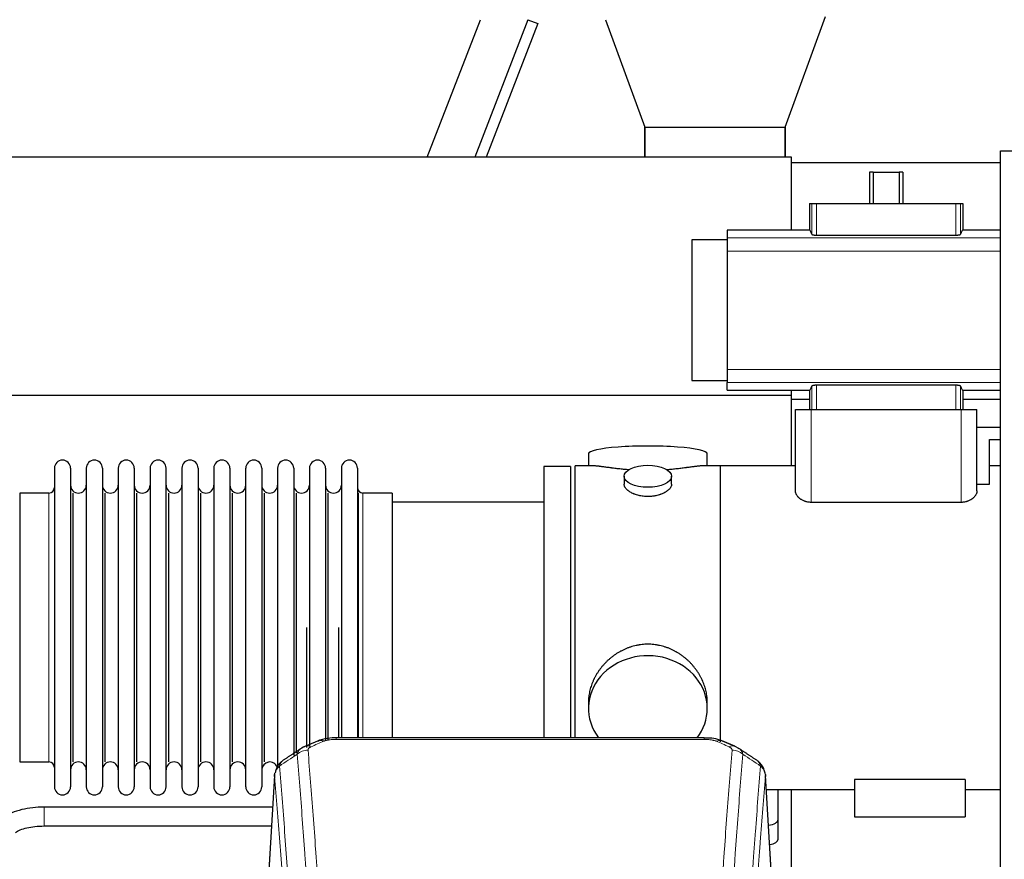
# Model space of a CAD drawing. Header units: inches. Extents: x 0 to 23760, y -13 to 16800.
# Tile 112 of 223: x 5841 to 6465, y 14507 to 15039. Entities that reach past the tile are written whole.
import ezdxf

# ---------------------------------------------------------------- set-up
doc = ezdxf.new("R2010")
doc.units = ezdxf.units.IN
doc.layers.add('254', color=7, linetype='Continuous', true_color=0xffffff)

msp = doc.modelspace()

# ---------------------------------------------------------------- linework, layer by layer
at = {"layer": '254', "color": 2, "linetype": 'Continuous', "lineweight": 25}
for p, q in [((6325.761, 14971.125), (6351.239, 15041.125)), ((6098.937, 14952.109), (6132.608, 15039.124)), ((6162.769, 15039.125), (6129.097, 14952.109)), ((6169.095, 15036.677), (6136.369, 14952.105)), ((6162.769, 15039.125), (6169.095, 15036.677)), ((6211.967, 15039.125), (6236.717, 14971.125)), ((6236.717, 14971.125), (6325.761, 14971.125)), ((6236.789, 14971.125), (6236.789, 14952.109)), ((6236.789, 14952.109), (6236.789, 14971.125)), ((6325.689, 14952.109), (6325.689, 14971.125)), ((6325.689, 14971.125), (6325.689, 14952.109)), ((6462.239, 14156.018), (6462.239, 14956.018)), ((6462.239, 14956.018), (6962.239, 14956.018)), ((6329.739, 14952.109), (2975.239, 14952.109)), ((6329.739, 14905.787), (6329.739, 14952.109)), ((6462.248, 14948.518), (6329.742, 14948.518)), ((6381.554, 14942.575), (6379.187, 14942.575)), ((6379.187, 14942.575), (6379.187, 14922.625)), ((6381.554, 14942.575), (6397.923, 14942.575)), ((6381.554, 14942.575), (6381.554, 14922.625)), ((6400.29, 14942.575), (6397.923, 14942.575)), ((6397.923, 14942.575), (6397.923, 14922.625)), ((6400.29, 14942.575), (6400.29, 14922.625)), ((6341.166, 14922.625), (6342.59, 14922.625)), ((6341.166, 14922.625), (6341.166, 14905.789)), ((6342.59, 14922.625), (6345.582, 14922.625)), ((6345.582, 14922.625), (6433.896, 14922.625)), ((6433.896, 14922.625), (6436.887, 14922.625)), ((6436.887, 14922.625), (6438.311, 14922.625)), ((6438.311, 14922.625), (6438.311, 14905.789)), ((6341.166, 14905.789), (6288.989, 14905.789)), ((6288.989, 14905.789), (6288.989, 14900.904)), ((6462.239, 14905.789), (6438.311, 14905.789)), ((6288.989, 14899.74), (6266.584, 14899.74)), ((6266.584, 14899.74), (6266.584, 14810.511)), ((6288.989, 14900.904), (6288.989, 14892.615)), ((6345.582, 14902.68), (6433.896, 14902.68)), ((6288.989, 14892.615), (6288.989, 14817.635)), ((6288.989, 14817.635), (6288.989, 14809.347)), ((6266.584, 14810.511), (6288.989, 14810.511)), ((6288.989, 14804.461), (6288.989, 14809.347)), ((6288.989, 14804.461), (6341.166, 14804.461)), ((6329.739, 14801.084), (6329.739, 14804.463)), ((6341.166, 14804.461), (6341.166, 14792.125)), ((6433.896, 14807.57), (6345.582, 14807.57)), ((6438.311, 14804.461), (6462.239, 14804.461)), ((6438.311, 14804.461), (6438.311, 14792.125)), ((6329.739, 14801.084), (2975.239, 14801.084)), ((6329.739, 14756.625), (6329.739, 14801.084)), ((6341.17, 14798.518), (6329.742, 14798.518)), ((6462.248, 14798.518), (6438.313, 14798.518)), ((6332.239, 14792.125), (6342.239, 14792.125)), ((6332.239, 14740.62), (6332.239, 14792.125)), ((6342.239, 14792.125), (6437.239, 14792.125)), ((6437.239, 14792.125), (6447.239, 14792.125)), ((6447.239, 14740.62), (6447.239, 14792.125)), ((6447.239, 14781.125), (6462.239, 14781.125)), ((6455.239, 14744.955), (6455.239, 14773.125)), ((6455.239, 14773.125), (6462.239, 14773.125)), ((6201.099, 14764.176), (6201.099, 14756.555)), ((6276.378, 14756.555), (6276.378, 14764.176)), ((5862.739, 14755.025), (5862.739, 14553.225)), ((5872.939, 14755.025), (5872.939, 14553.225)), ((5882.939, 14755.025), (5882.939, 14553.225)), ((5893.139, 14755.025), (5893.139, 14553.225)), ((5903.139, 14755.025), (5903.139, 14553.225)), ((5913.339, 14755.025), (5913.339, 14553.225)), ((5923.339, 14755.025), (5923.339, 14553.225)), ((5933.539, 14553.225), (5933.539, 14755.025)), ((5943.539, 14755.025), (5943.539, 14553.225)), ((5953.739, 14755.025), (5953.739, 14553.225)), ((5963.739, 14755.025), (5963.739, 14607.535)), ((5973.939, 14755.025), (5973.939, 14607.535)), ((5983.939, 14607.535), (5983.939, 14755.025)), ((5994.139, 14755.025), (5994.139, 14607.535)), ((6004.139, 14755.025), (6004.139, 14607.535)), ((6014.339, 14755.025), (6014.339, 14607.535)), ((6024.339, 14755.025), (6024.339, 14607.535)), ((6034.539, 14755.025), (6034.539, 14607.535)), ((6044.539, 14755.025), (6044.539, 14607.535)), ((6054.739, 14755.025), (6054.739, 14607.535)), ((6189.739, 14756.125), (6172.739, 14756.125)), ((6172.739, 14756.125), (6172.739, 14654.125)), ((6189.739, 14756.125), (6189.739, 14654.125)), ((6192.739, 14654.125), (6192.739, 14756.555)), ((6204.085, 14756.555), (6192.739, 14756.555)), ((6284.739, 14756.555), (6273.442, 14756.555)), ((6332.239, 14756.625), (6284.739, 14756.625)), ((6284.739, 14581.704), (6284.739, 14756.625)), ((6462.239, 14756.625), (6455.239, 14756.625)), ((6223.691, 14749.923), (6223.691, 14744.958)), ((6253.786, 14744.98), (6253.786, 14749.923)), ((6447.239, 14744.955), (6455.239, 14744.955)), ((5859.239, 14739.275), (5840.739, 14739.275)), ((5840.739, 14739.275), (5840.739, 14568.975)), ((5874.622, 14568.975), (5874.622, 14739.275)), ((5894.822, 14568.975), (5894.822, 14739.275)), ((5915.022, 14568.975), (5915.022, 14739.275)), ((5935.222, 14568.975), (5935.222, 14739.275)), ((5955.422, 14568.975), (5955.422, 14739.275)), ((5975.622, 14568.975), (5975.622, 14739.275)), ((5995.822, 14568.975), (5995.822, 14739.275)), ((6016.022, 14574.591), (6016.022, 14739.275)), ((6036.222, 14582.523), (6036.222, 14739.275)), ((6055.41, 14584.211), (6055.41, 14739.275)), ((6076.739, 14739.275), (6058.239, 14739.275)), ((6076.739, 14739.275), (6076.739, 14614.807)), ((6172.739, 14733.625), (6076.739, 14733.625)), ((6437.239, 14733.38), (6342.239, 14733.38)), ((6022.655, 14578.196), (6022.655, 14654.125)), ((6042.855, 14584.206), (6042.855, 14654.125)), ((6172.739, 14654.125), (6172.739, 14584.207)), ((6189.739, 14654.125), (6189.739, 14584.207)), ((6192.739, 14584.205), (6192.739, 14654.125)), ((6076.739, 14614.807), (6076.739, 14584.207)), ((5963.739, 14607.535), (5963.739, 14553.225)), ((5973.939, 14607.535), (5973.939, 14553.225)), ((5983.939, 14553.225), (5983.939, 14607.535)), ((5994.139, 14607.535), (5994.139, 14553.225)), ((6004.139, 14607.535), (6004.139, 14565.702)), ((6014.339, 14607.535), (6014.339, 14572.988)), ((6024.339, 14607.535), (6024.339, 14578.821)), ((6034.539, 14607.535), (6034.539, 14582.8)), ((6044.539, 14607.535), (6044.539, 14584.208)), ((6054.739, 14607.535), (6054.739, 14584.208)), ((6201.099, 14606.897), (6201.099, 14602.871)), ((6276.378, 14602.871), (6276.378, 14606.895)), ((6274.325, 14584.21), (6041.153, 14584.21)), ((5840.739, 14568.975), (5859.239, 14568.975)), ((6002.221, 14560.413), (5996.97, 14473.777)), ((6318.507, 14473.777), (6313.256, 14560.414)), ((6439.739, 14557.786), (6369.739, 14557.786)), ((6369.739, 14557.786), (6369.739, 14534.125)), ((6439.739, 14557.786), (6439.739, 14534.125)), ((6313.79, 14551.625), (6369.739, 14551.625)), ((6321.239, 14532.526), (6321.239, 14551.626)), ((6329.739, 14473.651), (6329.739, 14551.626)), ((6439.739, 14551.625), (6462.239, 14551.625)), ((6001.008, 14540.41), (5856.179, 14540.41)), ((6321.239, 14520.108), (6321.239, 14532.526)), ((6369.739, 14534.125), (6439.739, 14534.125)), ((5856.179, 14528.41), (6000.279, 14528.41))]:
    msp.add_line(p, q, dxfattribs=at)
at = {"layer": '254', "color": 110, "linetype": 'Continuous', "lineweight": 13}
for p, q in [((6342.59, 14922.625), (6342.59, 14903.246)), ((6345.582, 14922.625), (6345.582, 14902.68)), ((6433.896, 14922.625), (6433.896, 14902.68)), ((6436.887, 14922.625), (6436.887, 14903.246)), ((6288.989, 14900.904), (6462.238, 14900.904)), ((6288.989, 14892.615), (6462.238, 14892.615)), ((6288.989, 14817.635), (6462.238, 14817.635)), ((6288.989, 14809.347), (6462.238, 14809.347)), ((6342.59, 14807.005), (6342.59, 14792.125)), ((6345.582, 14807.57), (6345.582, 14792.125)), ((6433.896, 14807.57), (6433.896, 14792.125)), ((6436.887, 14807.005), (6436.887, 14792.125)), ((6342.239, 14733.38), (6342.239, 14792.125)), ((6437.239, 14733.38), (6437.239, 14792.125)), ((5859.239, 14739.275), (5859.239, 14568.975)), ((6058.239, 14739.275), (6058.239, 14614.807)), ((6058.239, 14614.807), (6058.239, 14584.207)), ((6041.153, 14584.21), (6041.153, 14583.258)), ((6274.325, 14583.258), (6041.153, 14583.258)), ((6274.325, 14584.209), (6274.325, 14583.258)), ((6002.223, 14559.791), (5996.975, 14473.202)), ((6318.502, 14473.202), (6313.255, 14559.791)), ((5856.179, 14540.41), (5856.179, 14528.411))]:
    msp.add_line(p, q, dxfattribs=at)
at = {"layer": '254', "color": 2, "linetype": 'Continuous', "lineweight": 25}
for centre, radius, start, end in [((5867.839, 14755.025), 5.1, 0, 180), ((5888.039, 14755.025), 5.1, 0, 180), ((5908.239, 14755.025), 5.1, 0, 180), ((5928.439, 14755.025), 5.1, 0, 180), ((5948.639, 14755.025), 5.1, 0, 180), ((5968.839, 14755.025), 5.1, 0, 180), ((5989.039, 14755.025), 5.1, 0, 180), ((6009.239, 14755.025), 5.1, 0, 180), ((6029.439, 14755.025), 5.1, 0, 180), ((6049.639, 14755.025), 5.1, 0, 180), ((5859.239, 14742.775), 3.5, 270, 0), ((5877.939, 14744.275), 5, 180, 0), ((5898.139, 14744.275), 5, 180, 0), ((5918.339, 14744.275), 5, 180, 0), ((5938.539, 14744.275), 5, 180, 0), ((5958.739, 14744.275), 5, 180, 0), ((5978.939, 14744.275), 5, 180, 0), ((5999.139, 14744.275), 5, 180, 0), ((6019.339, 14744.275), 5, 180, 0), ((6039.539, 14744.275), 5, 180, 0), ((6058.239, 14742.775), 3.5, 180, 270), ((5859.239, 14565.475), 3.5, 0, 90), ((5877.939, 14563.975), 5, 0, 180), ((5898.139, 14563.975), 5, 0, 180), ((5918.339, 14563.975), 5, 0, 180), ((5938.539, 14563.975), 5, 0, 180), ((5958.739, 14563.975), 5, 0, 180), ((5978.939, 14563.975), 5, 0, 180), ((5999.139, 14563.975), 5, 19.110937, 180), ((5867.839, 14553.225), 5.1, 180, 0), ((5888.039, 14553.225), 5.1, 180, 0), ((5908.239, 14553.225), 5.1, 180, 0), ((5928.439, 14553.225), 5.1, 180, 0), ((5948.639, 14553.225), 5.1, 180, 0), ((5968.839, 14553.225), 5.1, 180, 0), ((5989.039, 14553.225), 5.1, 180, 0)]:
    msp.add_arc(centre, radius, start, end, dxfattribs=at)
for centre, major_axis, ratio, start_param, end_param in [((6341.166, 14759.492), (0, 146.297), 0.0524078, 6.096446, 6.2831853), ((6438.311, 14759.492), (0, 146.297), 0.0524078, 0, 0.1867393), ((6341.166, 14950.759), (0, 146.297), 0.0524078, 3.1415927, 3.3283319), ((6438.311, 14950.759), (0, 146.297), 0.0524078, 2.9548534, 3.1415927), ((6238.739, 14764.176), (37.64, 0), 0.1305262, 0, 3.1415927), ((6238.739, 14602.871), (37.64, 0), 0.8870108, 0, 3.7346664), ((6238.739, 14602.871), (37.64, 0), 0.8870108, 5.6900133, 6.2831853), ((6033.394, 14573.048), (3.953, -9.186), 0.6419268, 2.5510147, 3.1418997), ((6290.092, 14569.59), (3.975, 9.176), 0.6408251, 6.1305215, 6.2828467), ((6313.239, 14532.526), (-8, 0), 0.4617486, 1.81384, 3.1415927), ((6313.239, 14520.108), (-8, 0), 0.4617486, 1.911273, 3.1415927)]:
    msp.add_ellipse(centre, major_axis=major_axis, ratio=ratio, start_param=start_param, end_param=end_param, dxfattribs=at)
msp.add_ellipse((6238.739, 14749.923), major_axis=(15.048, 0), ratio=0.4617486, dxfattribs=at)
at = {"layer": '254', "color": 110, "linetype": 'Continuous', "lineweight": 13}
for centre, major_axis, ratio, start_param, end_param in [((6025.385, 14569.59), (3.975, -9.176), 0.6408251, 2.5472213, 3.141301), ((6282.083, 14573.048), (-3.953, -9.186), 0.6419268, 3.1410059, 3.7321706), ((6290.092, 14569.59), (3.975, 9.176), 0.6408251, 6.2828467, 6.8775566), ((6023.413, 14567.397), (-9.964, -0.842), 0.9013977, 4.6363308, 5.3961502), ((6292.064, 14567.397), (-9.964, 0.842), 0.9013977, 4.0286278, 4.7884472)]:
    msp.add_ellipse(centre, major_axis=major_axis, ratio=ratio, start_param=start_param, end_param=end_param, dxfattribs=at)
at = {"layer": '254', "color": 2, "linetype": 'Continuous', "lineweight": 25}
for points, knots in [([(6342.59, 14903.246), (6342.595, 14903.228), (6342.604, 14903.21), (6342.625, 14903.183), (6342.633, 14903.175), (6342.651, 14903.157), (6342.661, 14903.148), (6342.695, 14903.121), (6342.722, 14903.104), (6342.769, 14903.078), (6342.785, 14903.069), (6342.821, 14903.052), (6342.84, 14903.043), (6342.899, 14903.018), (6342.942, 14903.001), (6343.014, 14902.977), (6343.038, 14902.969), (6343.09, 14902.953), (6343.116, 14902.945), (6343.199, 14902.922), (6343.315, 14902.892), (6343.445, 14902.865), (6343.547, 14902.845), (6343.599, 14902.835), (6343.654, 14902.826), (6343.691, 14902.819), (6343.709, 14902.816), (6343.803, 14902.801), (6343.958, 14902.778), (6344.203, 14902.749), (6344.376, 14902.733), (6344.508, 14902.722), (6344.553, 14902.718), (6344.644, 14902.712), (6344.69, 14902.709), (6344.827, 14902.7), (6345.012, 14902.691), (6345.2, 14902.685), (6345.39, 14902.681), (6345.485, 14902.68), (6345.582, 14902.68)], [0, 0, 0, 0, 0.0625, 0.0625, 0.09375, 0.09375, 0.125, 0.125, 0.1875, 0.1875, 0.21875, 0.21875, 0.25, 0.25, 0.3125, 0.3125, 0.34375, 0.34375, 0.375, 0.375, 0.4375, 0.5, 0.5, 0.53125, 0.546875, 0.546875, 0.5625, 0.5625, 0.625, 0.6875, 0.75, 0.75, 0.78125, 0.78125, 0.8125, 0.8125, 0.875, 0.9375, 0.9375, 1, 1, 1, 1]), ([(6433.896, 14902.68), (6433.992, 14902.68), (6434.088, 14902.681), (6434.278, 14902.685), (6434.466, 14902.691), (6434.651, 14902.7), (6434.789, 14902.709), (6434.835, 14902.712), (6434.926, 14902.718), (6434.971, 14902.722), (6435.104, 14902.733), (6435.191, 14902.741), (6435.319, 14902.755), (6435.361, 14902.76), (6435.444, 14902.77), (6435.485, 14902.775), (6435.604, 14902.791), (6435.758, 14902.813), (6435.9, 14902.839), (6436.003, 14902.859), (6436.037, 14902.866), (6436.086, 14902.876), (6436.102, 14902.88), (6436.134, 14902.887), (6436.213, 14902.905), (6436.343, 14902.939), (6436.495, 14902.986), (6436.582, 14903.019), (6436.631, 14903.04), (6436.64, 14903.045), (6436.659, 14903.053), (6436.686, 14903.066), (6436.711, 14903.079), (6436.757, 14903.105), (6436.81, 14903.14), (6436.846, 14903.175), (6436.873, 14903.21), (6436.883, 14903.228), (6436.887, 14903.246)], [0, 0, 0, 0, 0.0625, 0.0625, 0.125, 0.1875, 0.1875, 0.21875, 0.21875, 0.25, 0.25, 0.3125, 0.3125, 0.34375, 0.34375, 0.375, 0.375, 0.4375, 0.5, 0.5, 0.53125, 0.53125, 0.546875, 0.546875, 0.5625, 0.625, 0.6875, 0.75, 0.75, 0.765625, 0.765625, 0.78125, 0.8125, 0.8125, 0.875, 0.9375, 0.9375, 1, 1, 1, 1]), ([(6345.582, 14807.57), (6345.485, 14807.57), (6345.389, 14807.569), (6345.2, 14807.566), (6345.011, 14807.56), (6344.826, 14807.551), (6344.688, 14807.542), (6344.642, 14807.539), (6344.552, 14807.532), (6344.507, 14807.529), (6344.373, 14807.518), (6344.286, 14807.509), (6344.158, 14807.496), (6344.116, 14807.491), (6344.033, 14807.481), (6343.993, 14807.476), (6343.873, 14807.46), (6343.719, 14807.437), (6343.577, 14807.412), (6343.474, 14807.392), (6343.441, 14807.385), (6343.392, 14807.375), (6343.375, 14807.371), (6343.343, 14807.364), (6343.265, 14807.346), (6343.134, 14807.312), (6342.982, 14807.265), (6342.896, 14807.232), (6342.847, 14807.21), (6342.837, 14807.206), (6342.818, 14807.198), (6342.791, 14807.185), (6342.766, 14807.172), (6342.72, 14807.146), (6342.667, 14807.111), (6342.632, 14807.076), (6342.604, 14807.041), (6342.595, 14807.023), (6342.59, 14807.005)], [0, 0, 0, 0, 0.0625, 0.0625, 0.125, 0.1875, 0.1875, 0.21875, 0.21875, 0.25, 0.25, 0.3125, 0.3125, 0.34375, 0.34375, 0.375, 0.375, 0.4375, 0.5, 0.5, 0.53125, 0.53125, 0.546875, 0.546875, 0.5625, 0.625, 0.6875, 0.75, 0.75, 0.765625, 0.765625, 0.78125, 0.8125, 0.8125, 0.875, 0.9375, 0.9375, 1, 1, 1, 1]), ([(6436.887, 14807.005), (6436.883, 14807.023), (6436.873, 14807.041), (6436.852, 14807.067), (6436.844, 14807.076), (6436.826, 14807.094), (6436.816, 14807.103), (6436.782, 14807.13), (6436.755, 14807.147), (6436.709, 14807.173), (6436.692, 14807.182), (6436.657, 14807.199), (6436.638, 14807.208), (6436.579, 14807.233), (6436.535, 14807.25), (6436.464, 14807.274), (6436.439, 14807.282), (6436.388, 14807.298), (6436.361, 14807.306), (6436.279, 14807.329), (6436.162, 14807.359), (6436.033, 14807.386), (6435.93, 14807.406), (6435.878, 14807.416), (6435.823, 14807.425), (6435.787, 14807.431), (6435.768, 14807.434), (6435.674, 14807.45), (6435.52, 14807.472), (6435.274, 14807.502), (6435.102, 14807.518), (6434.969, 14807.529), (6434.924, 14807.533), (6434.833, 14807.539), (6434.788, 14807.542), (6434.65, 14807.551), (6434.465, 14807.56), (6434.277, 14807.566), (6434.088, 14807.569), (6433.992, 14807.57), (6433.896, 14807.57)], [0, 0, 0, 0, 0.0625, 0.0625, 0.09375, 0.09375, 0.125, 0.125, 0.1875, 0.1875, 0.21875, 0.21875, 0.25, 0.25, 0.3125, 0.3125, 0.34375, 0.34375, 0.375, 0.375, 0.4375, 0.5, 0.5, 0.53125, 0.546875, 0.546875, 0.5625, 0.5625, 0.625, 0.6875, 0.75, 0.75, 0.78125, 0.78125, 0.8125, 0.8125, 0.875, 0.9375, 0.9375, 1, 1, 1, 1]), ([(6226.867, 14753.967), (6226.864, 14753.967), (6226.862, 14753.967), (6226.786, 14753.973), (6226.712, 14753.979), (6226.564, 14753.991), (6226.344, 14754.009), (6225.538, 14754.076), (6224.243, 14754.192), (6222.561, 14754.36), (6220.924, 14754.537), (6219.33, 14754.722), (6217.781, 14754.912), (6216.777, 14755.041), (6216.159, 14755.122), (6216.036, 14755.138), (6215.791, 14755.17), (6215.426, 14755.218), (6215.067, 14755.266), (6214.357, 14755.361), (6213.433, 14755.486), (6212.112, 14755.667), (6210.854, 14755.838), (6209.66, 14755.997), (6208.906, 14756.093), (6208.357, 14756.161), (6208.086, 14756.194), (6207.822, 14756.226), (6207.647, 14756.246), (6207.56, 14756.256), (6207.131, 14756.305), (6206.471, 14756.377), (6205.562, 14756.461), (6204.734, 14756.521), (6204.097, 14756.549), (6203.742, 14756.555), (6203.619, 14756.555)], [0, 0, 0, 0, 0.0002215, 0.0002215, 0.0071429, 0.0071429, 0.0140642, 0.027907, 0.083278, 0.1386489, 0.1940199, 0.2493909, 0.3047619, 0.3601329, 0.3601329, 0.3739756, 0.3739756, 0.3878184, 0.4155039, 0.4155039, 0.4708749, 0.5262458, 0.5816168, 0.6369878, 0.6923588, 0.6923588, 0.7200443, 0.733887, 0.733887, 0.7477298, 0.7477298, 0.8031008, 0.8584718, 0.9138427, 0.9692137, 1, 1, 1, 1]), ([(6273.863, 14756.555), (6273.739, 14756.555), (6273.382, 14756.549), (6272.741, 14756.521), (6271.908, 14756.461), (6271.298, 14756.404), (6270.899, 14756.364), (6270.818, 14756.355), (6270.656, 14756.338), (6270.409, 14756.312), (6270.157, 14756.284), (6269.643, 14756.225), (6268.935, 14756.14), (6267.807, 14755.995), (6266.613, 14755.836), (6265.351, 14755.665), (6264.466, 14755.544), (6263.784, 14755.451), (6263.439, 14755.404), (6263.088, 14755.357), (6262.852, 14755.325), (6262.733, 14755.309), (6262.139, 14755.23), (6261.172, 14755.101), (6259.674, 14754.909), (6258.13, 14754.72), (6256.54, 14754.535), (6254.901, 14754.358), (6253.777, 14754.246), (6252.922, 14754.166), (6252.491, 14754.126), (6252.055, 14754.087), (6251.836, 14754.068), (6251.763, 14754.062), (6251.617, 14754.05), (6251.33, 14754.025), (6251.042, 14754.001), (6250.827, 14753.984)], [0, 0, 0, 0, 0.0313476, 0.0871263, 0.142905, 0.1986836, 0.1986836, 0.2126283, 0.2126283, 0.226573, 0.2544623, 0.2544623, 0.310241, 0.3660196, 0.4217983, 0.477577, 0.5333556, 0.5333556, 0.561245, 0.5751896, 0.5751896, 0.5891343, 0.5891343, 0.644913, 0.7006917, 0.7564703, 0.812249, 0.8680277, 0.9238063, 0.9238063, 0.9516957, 0.9656403, 0.9656403, 0.9726127, 0.9726127, 0.979585, 1, 1, 1, 1]), ([(6238.739, 14737.048), (6238.241, 14737.048), (6237.747, 14737.062), (6236.769, 14737.12), (6236.283, 14737.163), (6235.321, 14737.276), (6234.844, 14737.346), (6234.252, 14737.452), (6234.075, 14737.484), (6233.899, 14737.519), (6233.781, 14737.543), (6233.723, 14737.555), (6233.431, 14737.616), (6233.2, 14737.669), (6232.517, 14737.834), (6232.073, 14737.956), (6231.209, 14738.223), (6230.789, 14738.368), (6230.176, 14738.601), (6229.975, 14738.682), (6229.677, 14738.807), (6229.578, 14738.85), (6229.432, 14738.914), (6229.383, 14738.936), (6229.286, 14738.98), (6228.853, 14739.178), (6228.444, 14739.386), (6227.751, 14739.77), (6227.422, 14739.969), (6226.8, 14740.382), (6226.507, 14740.595), (6226.163, 14740.87), (6226.095, 14740.925), (6225.962, 14741.036), (6225.897, 14741.092), (6225.707, 14741.261), (6225.585, 14741.374), (6225.237, 14741.714), (6225.027, 14741.944), (6224.652, 14742.407), (6224.486, 14742.64), (6224.271, 14742.994), (6224.205, 14743.112), (6224.129, 14743.26), (6224.115, 14743.29), (6224.086, 14743.349), (6224.072, 14743.379), (6224.031, 14743.468), (6224.005, 14743.528), (6223.884, 14743.824), (6223.812, 14744.058), (6223.715, 14744.522), (6223.691, 14744.751), (6223.691, 14744.981), (6223.691, 14744.984), (6223.691, 14744.987)], [0, 0, 0, 0, 0.0624454, 0.0624454, 0.1248907, 0.1248907, 0.1873361, 0.1873361, 0.2029474, 0.2107531, 0.2107531, 0.2185588, 0.2185588, 0.2497814, 0.2497814, 0.3122268, 0.3122268, 0.3746722, 0.3746722, 0.4058948, 0.4058948, 0.4215062, 0.4215062, 0.4293119, 0.4293119, 0.4371175, 0.4995629, 0.4995629, 0.5620082, 0.5620082, 0.6244536, 0.6244536, 0.6400649, 0.6400649, 0.6556763, 0.6556763, 0.686899, 0.686899, 0.7493443, 0.7493443, 0.8117897, 0.8117897, 0.8430124, 0.8430124, 0.850818, 0.850818, 0.8586237, 0.8586237, 0.874235, 0.874235, 0.9366804, 0.9366804, 0.9991258, 0.9991258, 1, 1, 1, 1]), ([(6253.786, 14744.984), (6253.787, 14744.755), (6253.762, 14744.526), (6253.667, 14744.063), (6253.595, 14743.83), (6253.404, 14743.361), (6253.285, 14743.125), (6253.106, 14742.829), (6253.069, 14742.77), (6253.011, 14742.681), (6252.991, 14742.652), (6252.951, 14742.592), (6252.848, 14742.444), (6252.737, 14742.298), (6252.454, 14741.948), (6252.245, 14741.719), (6251.783, 14741.266), (6251.532, 14741.044), (6251.122, 14740.716), (6250.981, 14740.608), (6250.76, 14740.447), (6250.685, 14740.393), (6250.533, 14740.287), (6250.455, 14740.235), (6250.063, 14739.974), (6249.733, 14739.774), (6249.041, 14739.389), (6248.679, 14739.206), (6247.922, 14738.855), (6247.527, 14738.688), (6247.065, 14738.511), (6247.013, 14738.492), (6246.909, 14738.453), (6246.857, 14738.434), (6246.7, 14738.377), (6246.384, 14738.265), (6246.062, 14738.16), (6245.413, 14737.958), (6244.97, 14737.836), (6244.065, 14737.617), (6243.603, 14737.519), (6242.896, 14737.393), (6242.658, 14737.354), (6242.297, 14737.3), (6242.176, 14737.283), (6241.933, 14737.251), (6241.812, 14737.235), (6241.204, 14737.163), (6240.715, 14737.12), (6239.731, 14737.062), (6239.236, 14737.048), (6238.739, 14737.048)], [0, 0, 0, 0, 0.0621483, 0.0621483, 0.1246718, 0.1246718, 0.1871952, 0.1871952, 0.2028261, 0.2028261, 0.2106415, 0.2106415, 0.2184569, 0.2497186, 0.2497186, 0.3122421, 0.3122421, 0.3747655, 0.3747655, 0.4060273, 0.4060273, 0.4216581, 0.4216581, 0.437289, 0.437289, 0.4998124, 0.4998124, 0.5623359, 0.5623359, 0.6248593, 0.6248593, 0.6326748, 0.6326748, 0.6404902, 0.6404902, 0.656121, 0.6873828, 0.6873828, 0.7499062, 0.7499062, 0.8124297, 0.8124297, 0.8436914, 0.8436914, 0.8593222, 0.8593222, 0.8749531, 0.8749531, 0.9374766, 0.9374766, 1, 1, 1, 1]), ([(6342.239, 14733.38), (6341.875, 14733.38), (6341.512, 14733.396), (6341.057, 14733.437), (6340.966, 14733.446), (6340.784, 14733.466), (6340.694, 14733.478), (6340.424, 14733.514), (6340.247, 14733.542), (6339.72, 14733.638), (6339.377, 14733.716), (6338.873, 14733.853), (6338.708, 14733.902), (6338.462, 14733.981), (6338.38, 14734.008), (6338.219, 14734.064), (6338.139, 14734.092), (6337.743, 14734.238), (6337.44, 14734.365), (6336.857, 14734.638), (6336.577, 14734.784), (6336.275, 14734.957), (6336.242, 14734.977), (6336.175, 14735.016), (6336.142, 14735.036), (6336.043, 14735.095), (6335.849, 14735.215), (6335.663, 14735.338), (6335.301, 14735.589), (6335.073, 14735.762), (6334.643, 14736.117), (6334.44, 14736.3), (6334.203, 14736.534), (6334.156, 14736.581), (6334.064, 14736.675), (6333.929, 14736.818), (6333.801, 14736.961), (6333.557, 14737.249), (6333.408, 14737.444), (6333.136, 14737.835), (6333.014, 14738.033), (6332.849, 14738.331), (6332.797, 14738.431), (6332.725, 14738.582), (6332.69, 14738.657), (6332.657, 14738.732), (6332.635, 14738.783), (6332.624, 14738.808), (6332.53, 14739.035), (6332.461, 14739.236), (6332.35, 14739.635), (6332.267, 14740.032), (6332.239, 14740.424), (6332.239, 14740.62)], [0, 0, 0, 0, 0.0625, 0.0625, 0.078125, 0.078125, 0.09375, 0.09375, 0.125, 0.125, 0.1875, 0.1875, 0.21875, 0.21875, 0.234375, 0.234375, 0.25, 0.25, 0.3125, 0.3125, 0.375, 0.375, 0.3828125, 0.3828125, 0.390625, 0.390625, 0.40625, 0.4375, 0.4375, 0.5, 0.5, 0.5625, 0.5625, 0.578125, 0.578125, 0.59375, 0.625, 0.625, 0.6875, 0.6875, 0.75, 0.75, 0.78125, 0.78125, 0.796875, 0.8046875, 0.8046875, 0.8125, 0.8125, 0.875, 0.875, 0.9375, 1, 1, 1, 1]), ([(6447.239, 14740.62), (6447.239, 14740.422), (6447.224, 14740.224), (6447.168, 14739.827), (6447.084, 14739.43), (6446.946, 14739.032), (6446.781, 14738.634), (6446.685, 14738.434), (6446.52, 14738.135), (6446.462, 14738.036), (6446.385, 14737.911), (6446.369, 14737.886), (6446.337, 14737.836), (6446.321, 14737.811), (6446.272, 14737.737), (6446.238, 14737.687), (6446.067, 14737.441), (6445.917, 14737.246), (6445.593, 14736.863), (6445.419, 14736.675), (6445.043, 14736.306), (6444.843, 14736.124), (6444.414, 14735.769), (6444.186, 14735.596), (6443.912, 14735.406), (6443.881, 14735.385), (6443.82, 14735.343), (6443.727, 14735.281), (6443.506, 14735.138), (6443.31, 14735.019), (6442.909, 14734.789), (6442.631, 14734.643), (6442.048, 14734.37), (6441.744, 14734.242), (6441.346, 14734.095), (6441.266, 14734.066), (6441.104, 14734.011), (6440.86, 14733.929), (6440.612, 14733.855), (6440.108, 14733.718), (6439.765, 14733.639), (6439.237, 14733.543), (6439.058, 14733.515), (6438.833, 14733.484), (6438.787, 14733.478), (6438.697, 14733.467), (6438.651, 14733.462), (6438.514, 14733.446), (6438.423, 14733.437), (6437.968, 14733.396), (6437.603, 14733.38), (6437.239, 14733.38)], [0, 0, 0, 0, 0.0625, 0.0625, 0.125, 0.1875, 0.1875, 0.25, 0.25, 0.28125, 0.28125, 0.2890625, 0.2890625, 0.296875, 0.296875, 0.3125, 0.3125, 0.375, 0.375, 0.4375, 0.4375, 0.5, 0.5, 0.5625, 0.5625, 0.5703125, 0.5703125, 0.578125, 0.59375, 0.625, 0.625, 0.6875, 0.6875, 0.75, 0.75, 0.765625, 0.765625, 0.78125, 0.8125, 0.8125, 0.875, 0.875, 0.90625, 0.90625, 0.9140625, 0.9140625, 0.921875, 0.921875, 0.9375, 0.9375, 1, 1, 1, 1]), ([(6276.378, 14606.859), (6276.378, 14607.392), (6276.363, 14607.928), (6276.318, 14608.747), (6276.294, 14609.097), (6276.264, 14609.448), (6276.252, 14609.589), (6276.245, 14609.659), (6276.225, 14609.87), (6276.152, 14610.574), (6275.979, 14611.838), (6275.659, 14613.515), (6275.251, 14615.184), (6274.755, 14616.846), (6274.171, 14618.499), (6273.723, 14619.596), (6273.424, 14620.279), (6273.364, 14620.415), (6273.241, 14620.688), (6273.054, 14621.095), (6272.86, 14621.499), (6272.462, 14622.302), (6271.906, 14623.361), (6270.998, 14624.912), (6270.015, 14626.427), (6268.958, 14627.905), (6268.204, 14628.864), (6267.619, 14629.574), (6267.421, 14629.809), (6267.119, 14630.159), (6267.017, 14630.275), (6266.813, 14630.506), (6266.3, 14631.081), (6265.349, 14632.086), (6264.024, 14633.365), (6262.643, 14634.582), (6261.206, 14635.736), (6259.711, 14636.826), (6258.676, 14637.509), (6257.884, 14638.004), (6257.618, 14638.167), (6257.282, 14638.366), (6257.215, 14638.406), (6257.08, 14638.485), (6256.877, 14638.602), (6256.132, 14639.026), (6254.897, 14639.68), (6253.217, 14640.467), (6251.504, 14641.169), (6249.758, 14641.785), (6247.978, 14642.313), (6246.769, 14642.605), (6245.853, 14642.801), (6245.546, 14642.863), (6245.161, 14642.935), (6245.084, 14642.949), (6244.93, 14642.977), (6244.698, 14643.018), (6243.849, 14643.159), (6242.459, 14643.344), (6240.606, 14643.491), (6238.752, 14643.541), (6236.898, 14643.493), (6235.043, 14643.346), (6233.806, 14643.183), (6233.033, 14643.06), (6232.879, 14643.034), (6232.569, 14642.981), (6232.107, 14642.898), (6231.647, 14642.806), (6230.732, 14642.611), (6229.522, 14642.319), (6227.74, 14641.791), (6225.989, 14641.175), (6224.269, 14640.471), (6223.142, 14639.943), (6222.306, 14639.526), (6222.028, 14639.383), (6221.682, 14639.2), (6221.544, 14639.127), (6221.269, 14638.978), (6220.518, 14638.562), (6219.316, 14637.848), (6217.768, 14636.827), (6216.274, 14635.738), (6214.835, 14634.582), (6213.448, 14633.36), (6212.56, 14632.502), (6212.07, 14632.007), (6212.016, 14631.952), (6211.908, 14631.841), (6211.854, 14631.786), (6211.693, 14631.619), (6211.372, 14631.284), (6211.059, 14630.945), (6210.442, 14630.261), (6209.643, 14629.334), (6208.518, 14627.903), (6207.464, 14626.43), (6206.482, 14624.916), (6205.572, 14623.362), (6205.014, 14622.3), (6204.681, 14621.627), (6204.615, 14621.492), (6204.486, 14621.222), (6204.294, 14620.816), (6204.11, 14620.409), (6203.754, 14619.593), (6203.308, 14618.502), (6202.726, 14616.855), (6202.23, 14615.198), (6201.822, 14613.53), (6201.501, 14611.853), (6201.346, 14610.729), (6201.268, 14610.025), (6201.254, 14609.883), (6201.227, 14609.602), (6201.189, 14609.18), (6201.16, 14608.761), (6201.115, 14607.936), (6201.099, 14607.393), (6201.099, 14606.854)], [0, 0, 0, 0, 0.0151373, 0.0151373, 0.0229562, 0.0249109, 0.0249109, 0.0268656, 0.0268656, 0.030775, 0.0464127, 0.0620504, 0.0776881, 0.0933258, 0.1089635, 0.1246012, 0.1246012, 0.1285107, 0.1285107, 0.1324201, 0.1402389, 0.1402389, 0.1558766, 0.1715144, 0.1871521, 0.2027898, 0.2184275, 0.2184275, 0.2262463, 0.2262463, 0.2301558, 0.2301558, 0.2340652, 0.2497029, 0.2653406, 0.2809783, 0.296616, 0.3122537, 0.3278914, 0.3278914, 0.3357103, 0.3357103, 0.337665, 0.337665, 0.3396197, 0.3435291, 0.3591668, 0.3748045, 0.3904422, 0.4060799, 0.4217176, 0.4373554, 0.4373554, 0.4451742, 0.4451742, 0.4471289, 0.4471289, 0.4490836, 0.4529931, 0.4686308, 0.4842685, 0.4999062, 0.5155439, 0.5311816, 0.5468193, 0.5468193, 0.5507287, 0.5507287, 0.5546381, 0.562457, 0.562457, 0.5780947, 0.5937324, 0.6093701, 0.6250078, 0.6406455, 0.6406455, 0.6484644, 0.6484644, 0.6504191, 0.6523738, 0.6562832, 0.6719209, 0.6875586, 0.7031963, 0.7188341, 0.7344718, 0.7501095, 0.7501095, 0.7520642, 0.7520642, 0.7540189, 0.7540189, 0.7579283, 0.7657472, 0.7657472, 0.7813849, 0.7970226, 0.8126603, 0.828298, 0.8439357, 0.8595734, 0.8595734, 0.8634828, 0.8634828, 0.8673923, 0.8752111, 0.8752111, 0.8908488, 0.9064865, 0.9221242, 0.9377619, 0.9533996, 0.9690373, 0.9690373, 0.9729468, 0.9729468, 0.9768562, 0.984675, 0.984675, 1, 1, 1, 1]), ([(6042.452, 14584.193), (6041.225, 14584.234), (6037.878, 14584.159), (6033.337, 14583.763), (6030.493, 14582.511), (6029.54, 14581.998)], [0, 0, 0, 0, 0.26888, 0.7466721, 1, 1, 1, 1]), ([(6285.981, 14582.121), (6285.472, 14582.391), (6283.377, 14583.374), (6279.409, 14584.023), (6275.976, 14584.17), (6274.322, 14584.092)], [0, 0, 0, 0, 0.1498969, 0.6034808, 1, 1, 1, 1]), ([(6294.915, 14578.272), (6295.205, 14578.157), (6295.482, 14578.032), (6295.811, 14577.864), (6295.876, 14577.83), (6296.004, 14577.76), (6296.067, 14577.724), (6296.254, 14577.616), (6296.374, 14577.542), (6296.494, 14577.463), (6296.497, 14577.461), (6296.5, 14577.459)], [0, 0, 0, 0, 0.496586, 0.496586, 0.6207325, 0.6207325, 0.744879, 0.744879, 0.9931719, 0.9931719, 1, 1, 1, 1]), ([(6007.164, 14569.602), (6006.644, 14569.229), (6005.586, 14568.32), (6004.223, 14566.537), (6003.17, 14564.382), (6002.753, 14562.856), (6002.618, 14562.082)], [0, 0, 0, 0, 0.2123708, 0.4683651, 0.7393635, 1, 1, 1, 1]), ([(6313.173, 14561.075), (6313.061, 14562.024), (6312.618, 14563.863), (6311.325, 14566.479), (6309.644, 14568.576), (6308.354, 14569.619), (6307.732, 14570.04)], [0, 0, 0, 0, 0.2790385, 0.5536712, 0.8024065, 1, 1, 1, 1]), ([(6002.223, 14559.791), (6002.222, 14559.803), (6002.221, 14559.827), (6002.219, 14559.862), (6002.217, 14559.897), (6002.216, 14559.932), (6002.215, 14559.967), (6002.214, 14560.002), (6002.213, 14560.037), (6002.213, 14560.072), (6002.212, 14560.106), (6002.212, 14560.141), (6002.213, 14560.176), (6002.213, 14560.211), (6002.214, 14560.245), (6002.215, 14560.28), (6002.216, 14560.314), (6002.218, 14560.348), (6002.219, 14560.383), (6002.221, 14560.417), (6002.223, 14560.451), (6002.226, 14560.485), (6002.228, 14560.52), (6002.231, 14560.554), (6002.234, 14560.588), (6002.237, 14560.621), (6002.241, 14560.655), (6002.245, 14560.689), (6002.249, 14560.723), (6002.253, 14560.757), (6002.257, 14560.79), (6002.262, 14560.824), (6002.267, 14560.857), (6002.272, 14560.891), (6002.278, 14560.924), (6002.283, 14560.957), (6002.289, 14560.99), (6002.295, 14561.024), (6002.301, 14561.057), (6002.308, 14561.09), (6002.314, 14561.123), (6002.321, 14561.156), (6002.328, 14561.188), (6002.336, 14561.221), (6002.343, 14561.254), (6002.351, 14561.287), (6002.359, 14561.319), (6002.368, 14561.352), (6002.376, 14561.384), (6002.385, 14561.416), (6002.394, 14561.449), (6002.403, 14561.481), (6002.412, 14561.513), (6002.422, 14561.545), (6002.432, 14561.577), (6002.442, 14561.609), (6002.452, 14561.641), (6002.462, 14561.673), (6002.473, 14561.705), (6002.484, 14561.736), (6002.495, 14561.768), (6002.506, 14561.799), (6002.518, 14561.831), (6002.529, 14561.862), (6002.539, 14561.888), (6002.545, 14561.904), (6002.547, 14561.909)], [0, 0, 0, 0, 0.0160287, 0.0320483, 0.0480589, 0.0640604, 0.080053, 0.0960364, 0.1120109, 0.1279763, 0.1439327, 0.1598801, 0.1758184, 0.1917478, 0.2076681, 0.2235794, 0.2394817, 0.255375, 0.2712593, 0.2871346, 0.3030009, 0.3188582, 0.3347065, 0.3505458, 0.3663762, 0.3821975, 0.3980099, 0.4138133, 0.4296077, 0.4453931, 0.4611696, 0.4769371, 0.4926957, 0.5084453, 0.5241859, 0.5399176, 0.5556403, 0.5713541, 0.5870589, 0.6027548, 0.6184418, 0.6341198, 0.6497889, 0.6654491, 0.6811003, 0.6967426, 0.712376, 0.7280004, 0.743616, 0.7592226, 0.7748203, 0.7904091, 0.8059891, 0.8215601, 0.8371222, 0.8526754, 0.8682197, 0.8837552, 0.8992817, 0.9147994, 0.9303082, 0.9458081, 0.9612991, 0.9767813, 0.9922546, 1, 1, 1, 1]), ([(6313.171, 14561.082), (6313.183, 14561.025), (6313.238, 14560.717), (6313.266, 14560.38), (6313.265, 14560.074), (6313.264, 14560.004), (6313.262, 14559.933), (6313.259, 14559.862), (6313.256, 14559.815), (6313.255, 14559.791)], [0, 0, 0, 0, 0.135601, 0.730798, 0.7844814, 0.8382432, 0.8920836, 0.9460025, 1, 1, 1, 1]), ([(5856.179, 14540.41), (5853.713, 14540.409), (5848.88, 14540.137), (5841.805, 14538.895), (5835.618, 14536.805), (5832.421, 14535.014), (5831.035, 14534.005)], [0, 0, 0, 0, 0.2440357, 0.4934504, 0.7463943, 1, 1, 1, 1]), ([(5838.022, 14524.25), (5838.861, 14524.878), (5840.901, 14526.006), (5845.174, 14527.367), (5850.407, 14528.226), (5854.175, 14528.413), (5856.179, 14528.41)], [0, 0, 0, 0, 0.2455875, 0.4916673, 0.7423046, 1, 1, 1, 1])]:
    msp.add_open_spline(points, degree=3, knots=knots, dxfattribs=at)
for points, degree in [([(6029.441, 14582.23), (6021.411, 14578.761)], 1), ([(6294.067, 14578.766), (6290.051, 14580.508), (6286.037, 14582.226)], 2), ([(6019.02, 14577.487), (6013.391, 14573.766), (6007.769, 14570.056)], 2), ([(6021.441, 14578.694), (6020.079, 14578.391), (6019.09, 14577.461)], 2), ([(6307.709, 14570.055), (6302.094, 14573.761), (6296.472, 14577.478)], 2)]:
    msp.add_open_spline(points, degree=degree, dxfattribs=at)
at = {"layer": '254', "color": 110, "linetype": 'Continuous', "lineweight": 13}
for points in [[(6033.394, 14582.09), (6030.725, 14580.937), (6028.055, 14579.78), (6025.385, 14578.619)], [(6290.092, 14578.619), (6287.422, 14579.78), (6284.753, 14580.937), (6282.083, 14582.09)], [(6016.53, 14573.828), (6012.778, 14571.352), (6009.027, 14568.878), (6005.278, 14566.407)], [(6310.199, 14566.407), (6306.45, 14568.878), (6302.7, 14571.352), (6298.947, 14573.828)]]:
    msp.add_open_spline(points, degree=3, dxfattribs=at)
for points, knots in [([(6033.394, 14582.09), (6033.519, 14582.145), (6033.649, 14582.197), (6033.851, 14582.272), (6033.919, 14582.297), (6034.057, 14582.345), (6034.126, 14582.368), (6034.479, 14582.482), (6034.773, 14582.565), (6035.383, 14582.715), (6035.699, 14582.783), (6036.107, 14582.858), (6036.189, 14582.873), (6036.354, 14582.901), (6036.436, 14582.915), (6036.685, 14582.954), (6036.851, 14582.979), (6037.352, 14583.047), (6037.689, 14583.085), (6038.369, 14583.15), (6038.711, 14583.176), (6039.401, 14583.218), (6039.748, 14583.233), (6040.447, 14583.253), (6040.799, 14583.258), (6041.153, 14583.258)], [0, 0, 0, 0, 0.0625, 0.0625, 0.09375, 0.09375, 0.125, 0.125, 0.25, 0.25, 0.375, 0.375, 0.40625, 0.40625, 0.4375, 0.4375, 0.5, 0.5, 0.625, 0.625, 0.75, 0.75, 0.875, 0.875, 1, 1, 1, 1]), ([(6274.325, 14583.258), (6274.679, 14583.258), (6275.032, 14583.253), (6275.473, 14583.24), (6275.561, 14583.237), (6275.737, 14583.231), (6275.825, 14583.227), (6276.089, 14583.216), (6276.264, 14583.206), (6276.786, 14583.175), (6277.13, 14583.148), (6277.813, 14583.083), (6278.151, 14583.044), (6278.818, 14582.952), (6279.148, 14582.9), (6279.514, 14582.831), (6279.554, 14582.824), (6279.635, 14582.808), (6279.756, 14582.784), (6280.033, 14582.727), (6280.265, 14582.673), (6280.719, 14582.561), (6281.011, 14582.479), (6281.567, 14582.297), (6281.833, 14582.199), (6282.083, 14582.09)], [0, 0, 0, 0, 0.125, 0.125, 0.15625, 0.15625, 0.1875, 0.1875, 0.25, 0.25, 0.375, 0.375, 0.5, 0.5, 0.625, 0.625, 0.640625, 0.640625, 0.65625, 0.6875, 0.75, 0.75, 0.875, 0.875, 1, 1, 1, 1]), ([(6016.53, 14573.828), (6016.566, 14574.072), (6016.62, 14574.311), (6016.708, 14574.602), (6016.726, 14574.659), (6016.766, 14574.774), (6016.787, 14574.831), (6016.853, 14575.001), (6016.901, 14575.112), (6017.057, 14575.44), (6017.299, 14575.862), (6017.606, 14576.254), (6017.862, 14576.537), (6017.974, 14576.652), (6018.093, 14576.764), (6018.141, 14576.809), (6018.165, 14576.831), (6018.238, 14576.897), (6018.288, 14576.94), (6018.543, 14577.155), (6018.761, 14577.317), (6019.002, 14577.475), (6019.011, 14577.481), (6019.02, 14577.487)], [0, 0, 0, 0, 0.1656246, 0.1656246, 0.2070308, 0.2070308, 0.2484369, 0.2484369, 0.3312492, 0.3312492, 0.4968738, 0.6624984, 0.6624984, 0.7453108, 0.7660138, 0.7660138, 0.7867169, 0.7867169, 0.8281231, 0.8281231, 0.9937477, 0.9937477, 1, 1, 1, 1]), ([(6028.504, 14391.389), (6028.066, 14399.958), (6027.174, 14416.857), (6026.253, 14433.279), (6025.55, 14445.418), (6025.313, 14449.434), (6024.837, 14457.408), (6024.597, 14461.365), (6023.87, 14473.146), (6023.379, 14480.879), (6022.754, 14490.392), (6022.629, 14492.287), (6022.377, 14496.061), (6021.998, 14501.699), (6021.615, 14507.266), (6020.844, 14518.308), (6019.8, 14532.78), (6018.19, 14553.741), (6017.088, 14567.215), (6016.53, 14573.828)], [0, 0, 0, 0, 0.125, 0.25, 0.25, 0.3125, 0.3125, 0.375, 0.375, 0.5, 0.5, 0.53125, 0.53125, 0.5625, 0.625, 0.625, 0.75, 0.875, 1, 1, 1, 1]), ([(6023.413, 14576.417), (6023.405, 14576.519), (6023.407, 14576.621), (6023.424, 14576.749), (6023.428, 14576.774), (6023.438, 14576.825), (6023.444, 14576.85), (6023.463, 14576.926), (6023.478, 14576.977), (6023.534, 14577.127), (6023.582, 14577.225), (6023.702, 14577.42), (6023.774, 14577.516), (6023.901, 14577.657), (6023.946, 14577.704), (6024.018, 14577.774), (6024.043, 14577.797), (6024.094, 14577.843), (6024.12, 14577.865), (6024.255, 14577.978), (6024.373, 14578.066), (6024.629, 14578.234), (6024.767, 14578.315), (6025.062, 14578.471), (6025.219, 14578.547), (6025.385, 14578.619)], [0, 0, 0, 0, 0.125, 0.125, 0.15625, 0.15625, 0.1875, 0.1875, 0.25, 0.25, 0.375, 0.375, 0.5, 0.5, 0.5625, 0.5625, 0.59375, 0.59375, 0.625, 0.625, 0.75, 0.75, 0.875, 0.875, 1, 1, 1, 1]), ([(6023.413, 14576.417), (6023.971, 14569.797), (6025.071, 14556.307), (6026.679, 14535.323), (6027.721, 14520.833), (6028.492, 14509.779), (6028.874, 14504.205), (6029.253, 14498.56), (6029.504, 14494.782), (6029.629, 14492.885), (6030.253, 14483.36), (6030.744, 14475.619), (6031.469, 14463.824), (6031.709, 14459.862), (6032.185, 14451.879), (6032.421, 14447.858), (6033.123, 14435.705), (6034.044, 14419.263), (6034.934, 14402.344), (6035.372, 14393.766)], [0, 0, 0, 0, 0.125, 0.25, 0.375, 0.375, 0.4375, 0.46875, 0.46875, 0.5, 0.5, 0.625, 0.625, 0.6875, 0.6875, 0.75, 0.75, 0.875, 1, 1, 1, 1]), ([(6280.106, 14393.766), (6280.543, 14402.344), (6281.434, 14419.263), (6282.354, 14435.705), (6283.056, 14447.858), (6283.292, 14451.879), (6283.768, 14459.862), (6284.008, 14463.824), (6284.733, 14475.619), (6285.225, 14483.36), (6285.848, 14492.885), (6285.973, 14494.782), (6286.225, 14498.56), (6286.603, 14504.205), (6286.985, 14509.779), (6287.756, 14520.833), (6288.798, 14535.323), (6290.406, 14556.307), (6291.507, 14569.797), (6292.064, 14576.417)], [0, 0, 0, 0, 0.125, 0.25, 0.25, 0.3125, 0.3125, 0.375, 0.375, 0.5, 0.5, 0.53125, 0.53125, 0.5625, 0.625, 0.625, 0.75, 0.875, 1, 1, 1, 1]), ([(6298.947, 14573.828), (6298.389, 14567.215), (6297.287, 14553.741), (6295.677, 14532.78), (6294.634, 14518.308), (6293.862, 14507.266), (6293.479, 14501.699), (6293.1, 14496.061), (6292.849, 14492.287), (6292.723, 14490.392), (6292.099, 14480.879), (6291.607, 14473.146), (6290.881, 14461.365), (6290.641, 14457.408), (6290.164, 14449.434), (6289.928, 14445.418), (6289.225, 14433.279), (6288.303, 14416.857), (6287.412, 14399.958), (6286.973, 14391.389)], [0, 0, 0, 0, 0.125, 0.25, 0.375, 0.375, 0.4375, 0.46875, 0.46875, 0.5, 0.5, 0.625, 0.625, 0.6875, 0.6875, 0.75, 0.75, 0.875, 1, 1, 1, 1]), ([(6290.092, 14578.619), (6290.259, 14578.547), (6290.416, 14578.471), (6290.603, 14578.372), (6290.639, 14578.352), (6290.711, 14578.312), (6290.747, 14578.291), (6290.851, 14578.23), (6290.918, 14578.188), (6291.111, 14578.061), (6291.345, 14577.887), (6291.536, 14577.703), (6291.662, 14577.562), (6291.701, 14577.514), (6291.755, 14577.442), (6291.773, 14577.417), (6291.806, 14577.368), (6291.822, 14577.344), (6291.898, 14577.221), (6291.946, 14577.122), (6292.019, 14576.923), (6292.043, 14576.823), (6292.07, 14576.621), (6292.073, 14576.519), (6292.064, 14576.417)], [0, 0, 0, 0, 0.125, 0.125, 0.15625, 0.15625, 0.1875, 0.1875, 0.25, 0.25, 0.375, 0.5, 0.5, 0.5625, 0.5625, 0.59375, 0.59375, 0.625, 0.625, 0.75, 0.75, 0.875, 0.875, 1, 1, 1, 1]), ([(6296.5, 14577.459), (6296.73, 14577.308), (6297.161, 14576.986), (6297.531, 14576.629), (6297.787, 14576.347), (6297.868, 14576.251), (6297.984, 14576.103), (6298.022, 14576.053), (6298.095, 14575.952), (6298.131, 14575.902), (6298.303, 14575.646), (6298.424, 14575.434), (6298.631, 14574.998), (6298.805, 14574.548), (6298.911, 14574.072), (6298.947, 14573.828)], [0, 0, 0, 0, 0.1647526, 0.331802, 0.331802, 0.4153268, 0.4153268, 0.4570892, 0.4570892, 0.4988515, 0.4988515, 0.665901, 0.665901, 0.8329505, 1, 1, 1, 1]), ([(6005.278, 14566.407), (6005.407, 14566.932), (6005.586, 14567.421), (6006.042, 14568.319), (6006.32, 14568.728), (6006.808, 14569.274), (6006.982, 14569.445), (6007.348, 14569.759), (6007.538, 14569.903), (6007.739, 14570.036)], [0, 0, 0, 0, 0.335226, 0.335226, 0.6704519, 0.6704519, 0.8380649, 0.8380649, 1, 1, 1, 1]), ([(6307.739, 14570.035), (6307.94, 14569.902), (6308.13, 14569.759), (6308.495, 14569.445), (6308.67, 14569.274), (6309.158, 14568.728), (6309.435, 14568.319), (6309.892, 14567.421), (6310.071, 14566.932), (6310.199, 14566.407)], [0, 0, 0, 0, 0.1617419, 0.1617419, 0.3293935, 0.3293935, 0.6646968, 0.6646968, 1, 1, 1, 1]), ([(6002.223, 14559.791), (6002.252, 14560.397), (6002.343, 14561.003), (6002.565, 14561.896), (6002.654, 14562.191), (6002.86, 14562.773), (6002.977, 14563.06), (6003.239, 14563.624), (6003.383, 14563.901), (6003.697, 14564.442), (6003.867, 14564.707), (6004.231, 14565.22), (6004.425, 14565.47), (6004.836, 14565.952), (6005.052, 14566.184), (6005.278, 14566.407)], [0, 0, 0, 0, 0.25, 0.25, 0.375, 0.375, 0.5, 0.5, 0.625, 0.625, 0.75, 0.75, 0.875, 0.875, 1, 1, 1, 1]), ([(6005.278, 14566.407), (6005.85, 14559.716), (6006.977, 14546.074), (6008.623, 14524.832), (6009.689, 14510.153), (6010.477, 14498.95), (6010.868, 14493.299), (6011.32, 14486.622), (6011.512, 14483.742), (6011.64, 14481.818), (6011.704, 14480.854), (6012.023, 14476.024), (6012.403, 14470.181), (6012.841, 14463.281), (6013.027, 14460.306), (6013.151, 14458.319), (6013.213, 14457.323), (6013.769, 14448.345), (6014.742, 14432.137), (6016.153, 14407.085), (6017.061, 14389.889), (6017.507, 14381.167)], [0, 0, 0, 0, 0.125, 0.25, 0.375, 0.375, 0.4375, 0.46875, 0.484375, 0.484375, 0.5, 0.5, 0.5625, 0.59375, 0.609375, 0.609375, 0.625, 0.625, 0.75, 0.875, 1, 1, 1, 1]), ([(6297.97, 14381.167), (6298.026, 14382.257), (6298.082, 14383.346), (6298.194, 14385.519), (6298.362, 14388.772), (6298.758, 14396.322), (6299.101, 14402.723), (6299.795, 14415.433), (6300.735, 14432.131), (6302.193, 14456.432), (6303.198, 14472.136), (6303.772, 14480.83), (6303.835, 14481.794), (6303.963, 14483.719), (6304.156, 14486.599), (6304.607, 14493.277), (6304.999, 14498.93), (6305.327, 14503.6), (6305.393, 14504.533), (6305.525, 14506.393), (6305.723, 14509.177), (6306.189, 14515.63), (6306.591, 14521.089), (6307.403, 14531.908), (6308.5, 14546.073), (6309.628, 14559.716), (6310.199, 14566.407)], [0, 0, 0, 0, 0.015625, 0.015625, 0.03125, 0.0625, 0.125, 0.125, 0.25, 0.375, 0.5, 0.5, 0.515625, 0.515625, 0.53125, 0.5625, 0.625, 0.625, 0.640625, 0.640625, 0.65625, 0.6875, 0.75, 0.75, 0.875, 1, 1, 1, 1]), ([(6310.199, 14566.407), (6310.426, 14566.184), (6310.642, 14565.952), (6311.052, 14565.47), (6311.246, 14565.22), (6311.61, 14564.707), (6311.78, 14564.442), (6312.095, 14563.901), (6312.239, 14563.624), (6312.5, 14563.06), (6312.617, 14562.773), (6312.823, 14562.191), (6312.912, 14561.896), (6313.135, 14561.003), (6313.225, 14560.397), (6313.255, 14559.791)], [0, 0, 0, 0, 0.125, 0.125, 0.25, 0.25, 0.375, 0.375, 0.5, 0.5, 0.625, 0.625, 0.75, 0.75, 1, 1, 1, 1]), ([(6014.418, 14375.105), (6013.973, 14383.8), (6013.067, 14400.941), (6011.661, 14425.916), (6010.69, 14442.073), (6010.136, 14451.024), (6010.074, 14452.017), (6009.95, 14453.998), (6009.764, 14456.964), (6009.328, 14463.843), (6008.949, 14469.669), (6008.631, 14474.484), (6008.567, 14475.445), (6008.44, 14477.364), (6008.248, 14480.235), (6007.798, 14486.892), (6007.407, 14492.526), (6006.621, 14503.697), (6005.558, 14518.333), (6003.917, 14539.514), (6002.793, 14553.119), (6002.223, 14559.791)], [0, 0, 0, 0, 0.125, 0.25, 0.375, 0.375, 0.390625, 0.390625, 0.40625, 0.4375, 0.5, 0.5, 0.515625, 0.515625, 0.53125, 0.5625, 0.625, 0.625, 0.75, 0.875, 1, 1, 1, 1]), ([(6313.255, 14559.791), (6312.685, 14553.119), (6311.56, 14539.513), (6310.466, 14525.388), (6309.657, 14514.6), (6309.255, 14509.157), (6308.791, 14502.723), (6308.594, 14499.947), (6308.462, 14498.092), (6308.396, 14497.162), (6308.069, 14492.506), (6307.678, 14486.87), (6307.228, 14480.211), (6307.036, 14477.339), (6306.908, 14475.421), (6306.845, 14474.46), (6306.272, 14465.792), (6305.271, 14450.135), (6303.816, 14425.908), (6302.41, 14400.94), (6301.504, 14383.8), (6301.059, 14375.105)], [0, 0, 0, 0, 0.125, 0.25, 0.25, 0.3125, 0.34375, 0.359375, 0.359375, 0.375, 0.375, 0.4375, 0.46875, 0.484375, 0.484375, 0.5, 0.5, 0.625, 0.75, 0.875, 1, 1, 1, 1])]:
    msp.add_open_spline(points, degree=3, knots=knots, dxfattribs=at)

doc.saveas('drawing.dxf')
